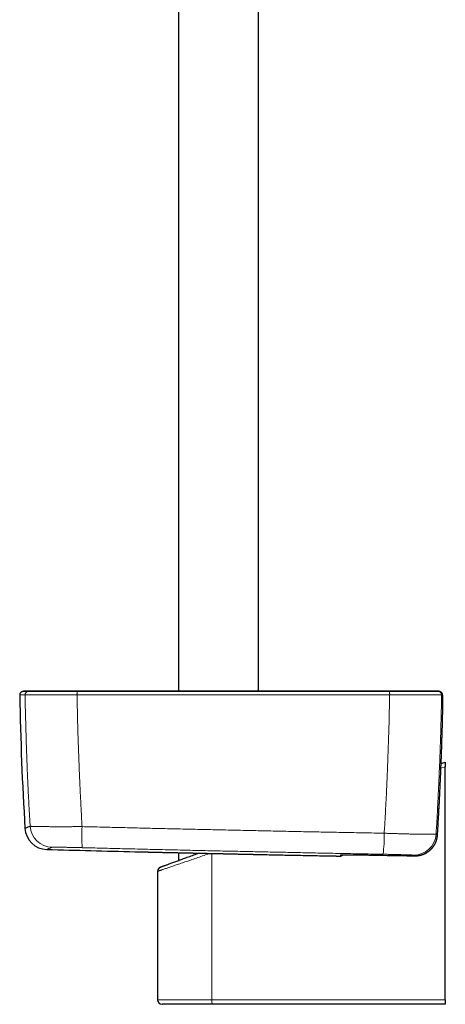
# Model space of a CAD drawing. Header units: millimetres. Extents: x 8 to 976, y 12 to 975.
# Tile 1 of 256: x 100 to 195, y 274 to 494. Entities that reach past the tile are written whole.
import ezdxf

# ---------------------------------------------------------------- set-up
doc = ezdxf.new("R2010")
doc.units = ezdxf.units.MM

msp = doc.modelspace()

# ---------------------------------------------------------------- linework, layer by layer
at = {"color": 7, "linetype": 'Continuous', "lineweight": 30}
for p, q in [((135.75, 606.56), (135.75, 343.87)), ((153.55, 343.87), (153.55, 602.15)), ((193.08, 343.87), (192.85, 343.87)), ((194.56, 337.77), (194.56, 337.77)), ((194.24, 327.68), (195.17, 328.03)), ((195.17, 328.03), (195.17, 327)), ((195.17, 275.03), (195.17, 327)), ((193.43, 311.81), (193.43, 311.81)), ((193.43, 311.78), (193.43, 311.78)), ((135.75, 307.83), (135.75, 306.1)), ((153.25, 307.44), (153.28, 307.44)), ((179.65, 307.28), (179.65, 307.28)), ((131.07, 303.67), (131.07, 275.03)), ((195.17, 275.03), (195.17, 274.03)), ((143.29, 274.03), (132.07, 274.03)), ((195.17, 274.03), (143.29, 274.03))]:
    msp.add_line(p, q, dxfattribs=at)
at = {"color": 252, "linetype": 'Continuous', "lineweight": 0}
for p, q in [((101.55, 342.98), (101.55, 342.98)), ((113.13, 342.98), (113.12, 342.98)), ((182.78, 342.98), (182.77, 342.98)), ((194.34, 342.98), (194.34, 342.98)), ((195.17, 327), (194.2, 326.64)), ((193.43, 311.78), (193.43, 311.81)), ((143.18, 275.03), (143.18, 307.66)), ((188.36, 307.13), (188.37, 307.13)), ((188.36, 307.13), (188.36, 307.13)), ((188.37, 307.13), (188.37, 307.13)), ((131.07, 275.03), (143.18, 275.03)), ((143.18, 275.03), (195.17, 275.03))]:
    msp.add_line(p, q, dxfattribs=at)
at = {"color": 7, "linetype": 'Continuous', "lineweight": 30, "flags": 128}
for points in [[(193.2, 343.86), (193.12, 343.87), (193.08, 343.87)], [(131.73, 304.61), (131.73, 304.61), (131.74, 304.62), (131.75, 304.62), (131.78, 304.63), (131.81, 304.64), (131.86, 304.66), (131.91, 304.68), (131.97, 304.7), (132.04, 304.73), (132.12, 304.76), (132.2, 304.79), (132.3, 304.82), (132.4, 304.86), (132.51, 304.9), (132.63, 304.95), (132.76, 304.99), (132.9, 305.04), (133.04, 305.1), (133.19, 305.15), (133.35, 305.21), (133.52, 305.27), (133.69, 305.34), (133.87, 305.4), (134.06, 305.47), (134.26, 305.55), (134.46, 305.62), (134.67, 305.7), (134.89, 305.78), (135.11, 305.86), (135.34, 305.94), (135.57, 306.03), (135.81, 306.12), (136.06, 306.21), (136.31, 306.31), (136.57, 306.4), (136.84, 306.5), (137.11, 306.6), (137.38, 306.7), (137.66, 306.8), (137.94, 306.91), (138.23, 307.01), (138.52, 307.12), (138.82, 307.23), (139.12, 307.34), (139.42, 307.45), (139.73, 307.57), (140.04, 307.68), (140.17, 307.73)]]:
    msp.add_lwpolyline(points, dxfattribs=at)
at = {"color": 252, "linetype": 'Continuous', "lineweight": 0, "flags": 128}
for points in [[(142.77, 307.67), (142.47, 307.57), (142.12, 307.45), (141.77, 307.33), (141.42, 307.21), (141.07, 307.09), (140.73, 306.97), (140.39, 306.86), (140.05, 306.74), (139.71, 306.63), (139.38, 306.51), (139.05, 306.4), (138.73, 306.29), (138.41, 306.18), (138.09, 306.07), (137.78, 305.97), (137.48, 305.86), (137.18, 305.76), (136.88, 305.66), (136.59, 305.56), (136.31, 305.46), (136.03, 305.37), (135.75, 305.27), (135.49, 305.18), (135.22, 305.09), (134.97, 305.01), (134.72, 304.92), (134.48, 304.84), (134.25, 304.76), (134.02, 304.68), (133.8, 304.61), (133.59, 304.54), (133.39, 304.47), (133.19, 304.4), (133.01, 304.33), (132.83, 304.27), (132.65, 304.21), (132.49, 304.16), (132.34, 304.11), (132.19, 304.06), (132.05, 304.01), (131.92, 303.96), (131.8, 303.92), (131.69, 303.89), (131.59, 303.85), (131.5, 303.82), (131.41, 303.79), (131.34, 303.76), (131.27, 303.74), (131.22, 303.72), (131.17, 303.71), (131.13, 303.69), (131.1, 303.68), (131.08, 303.68), (131.07, 303.67), (131.07, 303.67)], [(171.9, 307.37), (171.87, 307.36), (171.79, 307.36)], [(171.9, 307.08), (171.88, 307.08), (171.8, 307.07)]]:
    msp.add_lwpolyline(points, dxfattribs=at)
at = {"color": 7, "linetype": 'Continuous', "lineweight": 30}
for centre, radius, start, end in [((101.16, 342.99), 0.8, 133.1963, 181.0489), ((800.24, 355.79), 700, 181.04894, 183.4855), ((101.85, 339.87), 4, 89.8049, 102.4462), ((193.76, 342.99), 0.801, 61.9056, 77.5384), ((106.53, 313.54), 5, 183.4853, 268.4834), ((344.65, 9305.39), 9000, 268.483055, 268.608179), ((126.21, 315.04), 7, 268.6082, 268.7256), ((171.82, 307.87), 0.8, 275.7014, 321.2738), ((132.07, 303.67), 1, 110.258, 179.9697), ((132.07, 275.03), 1, 180, 270)]:
    msp.add_arc(centre, radius, start, end, dxfattribs=at)
at = {"color": 252, "linetype": 'Continuous', "lineweight": 0}
for centre, radius, start, end in [((102.35, 342.99), 0.8, 102.4584, 181.0562), ((102.35, 342.99), 0.8, 102.458, 181.0553), ((121.97, 343.13), 8.85, 175.8125, 180.9679), ((122.21, 343.13), 9.07, 175.9265, 180.9558), ((173.85, 343.13), 8.92, 359.0289, 4.1433), ((174.08, 343.13), 8.7, 359.0153, 4.2594), ((193.54, 342.99), 0.8, 358.9442, 77.5411), ((193.54, 342.99), 0.8, 358.9455, 77.5413), ((193.76, 342.99), 0.8, 358.9495, 61.8905), ((107.67, 314.04), 5, 183.4531, 268.4681), ((152.35, 311.61), 38.15, 176.9447, 184.0039), ((146.91, 311.74), 34.66, 352.939, 0.7063), ((188.13, 312.28), 5, 269.026, 356.3998), ((145.56, 274.78), 2.4, 174.0901, 198.2871)]:
    msp.add_arc(centre, radius, start, end, dxfattribs=at)
for points, knots in [([(101.55, 342.98), (101.51, 342.98), (101.41, 342.98), (101.28, 342.98), (101.16, 342.98), (101.04, 342.98), (100.93, 342.98), (100.83, 342.98), (100.74, 342.98), (100.66, 342.98), (100.58, 342.98), (100.52, 342.98), (100.47, 342.98), (100.43, 342.98), (100.39, 342.98), (100.37, 342.98), (100.36, 342.98), (100.36, 342.98)], [0, 0, 0, 0, 0.060266, 0.120533, 0.1808, 0.241067, 0.305787, 0.370508, 0.435229, 0.49995, 0.56467, 0.629391, 0.694111, 0.758832, 0.823553, 0.911776, 1, 1, 1, 1]), ([(100.99, 343.78), (100.99, 343.78), (100.99, 343.78), (101.02, 343.78), (101.06, 343.78), (101.1, 343.78), (101.15, 343.78), (101.21, 343.78), (101.28, 343.78), (101.37, 343.78), (101.46, 343.78), (101.56, 343.78), (101.67, 343.78), (101.79, 343.78), (101.91, 343.78), (102.04, 343.78), (102.13, 343.78), (102.18, 343.78)], [0, 0, 0, 0, 0.088223, 0.176447, 0.241167, 0.305888, 0.370609, 0.43533, 0.50005, 0.564771, 0.629492, 0.694213, 0.758933, 0.8192, 0.879466, 0.939733, 1, 1, 1, 1]), ([(102.68, 313.74), (102.61, 314.83), (102.49, 317.02), (102.32, 320.3), (102.16, 323.58), (102.03, 326.66), (101.92, 329.54), (101.83, 332.23), (101.74, 334.91), (101.67, 337.6), (101.61, 340.29), (101.57, 342.08), (101.55, 342.98)], [0, 0, 0, 0, 0.112232, 0.224466, 0.336717, 0.448968, 0.540796, 0.632623, 0.72445, 0.8163, 0.908151, 1, 1, 1, 1]), ([(113.12, 342.98), (112.95, 342.98), (112.6, 342.98), (112.07, 342.98), (111.56, 342.98), (111.06, 342.98), (110.58, 342.98), (110.1, 342.98), (109.62, 342.98), (109.14, 342.98), (108.67, 342.98), (108.2, 342.98), (107.73, 342.98), (107.25, 342.98), (106.77, 342.98), (106.31, 342.98), (105.86, 342.98), (105.43, 342.98), (105.03, 342.98), (104.67, 342.98), (104.33, 342.98), (104.01, 342.98), (103.71, 342.98), (103.43, 342.98), (103.18, 342.98), (102.93, 342.98), (102.71, 342.98), (102.5, 342.98), (102.31, 342.98), (102.14, 342.98), (101.99, 342.98), (101.87, 342.98), (101.76, 342.98), (101.68, 342.98), (101.62, 342.98), (101.57, 342.98), (101.56, 342.98), (101.55, 342.98)], [0, 0, 0, 0, 0.029054, 0.058122, 0.087176, 0.114682, 0.142212, 0.169742, 0.197249, 0.225553, 0.253884, 0.282214, 0.310519, 0.342071, 0.373694, 0.405354, 0.437014, 0.468637, 0.500189, 0.528311, 0.556458, 0.584606, 0.612728, 0.640208, 0.667712, 0.695216, 0.722695, 0.750972, 0.779274, 0.807576, 0.835852, 0.863172, 0.890537, 0.917926, 0.945315, 0.972681, 1, 1, 1, 1]), ([(102.18, 343.78), (102.29, 343.8), (102.5, 343.84), (102.79, 343.87), (102.97, 343.87), (103.04, 343.87)], [0, 0, 0, 0, 0.3776469, 0.7573981, 1, 1, 1, 1]), ([(102.18, 343.78), (102.18, 343.78), (102.18, 343.78), (102.21, 343.78), (102.26, 343.78), (102.35, 343.78), (102.46, 343.78), (102.59, 343.78), (102.73, 343.78), (102.89, 343.78), (103.06, 343.78), (103.26, 343.78), (103.47, 343.78), (103.7, 343.78), (103.96, 343.78), (104.23, 343.78), (104.51, 343.78), (104.81, 343.78), (105.13, 343.78), (105.48, 343.78), (105.85, 343.78), (106.26, 343.78), (106.69, 343.78), (107.13, 343.78), (107.58, 343.78), (108.03, 343.78), (108.47, 343.78), (108.9, 343.78), (109.33, 343.78), (109.78, 343.78), (110.24, 343.78), (110.71, 343.78), (111.18, 343.78), (111.66, 343.78), (112.15, 343.78), (112.65, 343.78), (112.98, 343.78), (113.15, 343.78), (113.15, 343.78)], [0, 0, 0, 0, 0.000003, 0.032791, 0.065638, 0.098506, 0.131354, 0.164142, 0.191621, 0.219125, 0.246629, 0.274109, 0.302385, 0.330687, 0.358989, 0.387266, 0.415388, 0.443536, 0.471684, 0.499806, 0.531357, 0.56298, 0.59464, 0.626299, 0.657922, 0.689473, 0.716981, 0.744513, 0.772045, 0.799554, 0.82786, 0.856193, 0.884525, 0.912831, 0.941881, 0.970946, 0.999997, 1, 1, 1, 1]), ([(102.18, 343.78), (102.18, 343.78), (102.18, 343.78), (102.18, 343.78), (102.18, 343.78)], [0, 0, 0, 0, 0.993954, 1, 1, 1, 1]), ([(113.13, 342.98), (113.15, 342.08), (113.19, 340.29), (113.25, 337.6), (113.32, 334.92), (113.4, 332.23), (113.5, 329.54), (113.61, 326.65), (113.74, 323.55), (113.9, 320.25), (114.07, 316.94), (114.19, 314.74), (114.26, 313.64)], [0, 0, 0, 0, 0.0915132, 0.1830278, 0.2745414, 0.3660787, 0.457616, 0.5491526, 0.6618543, 0.7745574, 0.8872788, 1, 1, 1, 1]), ([(182.77, 342.98), (181.44, 342.98), (178.77, 342.98), (174.76, 342.98), (170.82, 342.98), (166.95, 342.98), (163.16, 342.98), (159.36, 342.98), (155.55, 342.98), (151.75, 342.98), (148.15, 342.98), (144.75, 342.98), (141.04, 342.98), (136.81, 342.98), (132.08, 342.98), (127.34, 342.98), (122.6, 342.98), (117.87, 342.98), (114.71, 342.98), (113.13, 342.98)], [0, 0, 0, 0, 0.057537, 0.115075, 0.172612, 0.227173, 0.281734, 0.336295, 0.390863, 0.445432, 0.5, 0.545965, 0.591929, 0.659939, 0.727952, 0.795964, 0.863977, 0.931989, 1, 1, 1, 1]), ([(113.15, 343.78), (113.15, 343.8), (113.16, 343.84), (113.17, 343.87), (113.17, 343.87), (113.18, 343.87)], [0, 0, 0, 0, 0.376234, 0.754566, 1, 1, 1, 1]), ([(113.15, 343.78), (113.15, 343.78), (113.15, 343.78), (113.15, 343.78), (113.16, 343.78)], [0, 0, 0, 0, 0.005944, 1, 1, 1, 1]), ([(113.16, 343.78), (114.09, 343.78), (116.73, 343.78), (121.08, 343.78), (126.2, 343.78), (131.32, 343.78), (136.43, 343.78), (140.91, 343.78), (144.75, 343.78), (148.15, 343.78), (151.75, 343.78), (155.55, 343.78), (159.35, 343.78), (163.15, 343.78), (166.94, 343.78), (170.81, 343.78), (174.74, 343.78), (178.75, 343.78), (181.42, 343.78), (182.75, 343.78)], [0, 0, 0, 0, 0.040319, 0.113868, 0.187419, 0.260971, 0.334522, 0.408071, 0.454035, 0.5, 0.554568, 0.609136, 0.663705, 0.718266, 0.772827, 0.827388, 0.884925, 0.942463, 1, 1, 1, 1]), ([(181.56, 312.16), (181.63, 313.31), (181.77, 315.59), (181.95, 319.02), (182.12, 322.46), (182.26, 325.69), (182.38, 328.74), (182.48, 331.58), (182.57, 334.43), (182.65, 337.28), (182.72, 340.13), (182.75, 342.03), (182.77, 342.98)], [0, 0, 0, 0, 0.111461, 0.2229219, 0.3344033, 0.4458841, 0.5382233, 0.6305641, 0.7229038, 0.8152692, 0.9076353, 1, 1, 1, 1]), ([(182.76, 343.78), (182.76, 343.8), (182.75, 343.84), (182.74, 343.87), (182.73, 343.87), (182.73, 343.87)], [0, 0, 0, 0, 0.35015, 0.702262, 1, 1, 1, 1]), ([(182.75, 343.78), (182.75, 343.78), (182.76, 343.78), (182.76, 343.78), (182.76, 343.78)], [0, 0, 0, 0, 0.994049, 1, 1, 1, 1]), ([(182.76, 343.78), (182.76, 343.78), (182.95, 343.78), (183.32, 343.78), (183.88, 343.78), (184.44, 343.78), (184.99, 343.78), (185.5, 343.78), (185.98, 343.78), (186.43, 343.78), (186.86, 343.78), (187.3, 343.78), (187.73, 343.78), (188.15, 343.78), (188.56, 343.78), (188.96, 343.78), (189.35, 343.78), (189.73, 343.78), (190.09, 343.78), (190.45, 343.78), (190.81, 343.78), (191.16, 343.78), (191.49, 343.78), (191.81, 343.78), (192.1, 343.78), (192.35, 343.78), (192.58, 343.78), (192.78, 343.78), (192.96, 343.78), (193.12, 343.78), (193.27, 343.78), (193.39, 343.78), (193.5, 343.78), (193.59, 343.78), (193.65, 343.78), (193.7, 343.78), (193.71, 343.78), (193.72, 343.78), (193.72, 343.78)], [0, 0, 0, 0, 0.000003, 0.032761, 0.065578, 0.098415, 0.131232, 0.163989, 0.19148, 0.218994, 0.246509, 0.274, 0.302287, 0.3306, 0.358913, 0.387201, 0.415339, 0.443503, 0.471668, 0.499807, 0.531371, 0.563007, 0.594679, 0.626351, 0.657986, 0.68955, 0.71707, 0.744613, 0.772156, 0.799676, 0.827993, 0.856337, 0.884681, 0.912998, 0.941993, 0.971001, 0.999997, 1, 1, 1, 1]), ([(194.34, 342.98), (194.34, 342.98), (194.32, 342.98), (194.28, 342.98), (194.21, 342.98), (194.12, 342.98), (194.01, 342.98), (193.88, 342.98), (193.73, 342.98), (193.56, 342.98), (193.37, 342.98), (193.15, 342.98), (192.91, 342.98), (192.64, 342.98), (192.33, 342.98), (192, 342.98), (191.65, 342.98), (191.27, 342.98), (190.9, 342.98), (190.51, 342.98), (190.13, 342.98), (189.74, 342.98), (189.33, 342.98), (188.92, 342.98), (188.5, 342.98), (188.06, 342.98), (187.61, 342.98), (187.15, 342.98), (186.68, 342.98), (186.2, 342.98), (185.71, 342.98), (185.23, 342.98), (184.75, 342.98), (184.26, 342.98), (183.77, 342.98), (183.28, 342.98), (182.95, 342.98), (182.78, 342.98)], [0, 0, 0, 0, 0.028998, 0.058011, 0.087009, 0.114526, 0.142067, 0.169608, 0.197126, 0.225441, 0.253783, 0.282125, 0.310441, 0.342006, 0.373642, 0.405314, 0.436987, 0.468624, 0.500188, 0.528327, 0.556491, 0.584655, 0.612793, 0.640284, 0.667799, 0.695313, 0.722804, 0.751091, 0.779404, 0.807717, 0.836004, 0.863298, 0.890638, 0.918002, 0.945366, 0.972706, 1, 1, 1, 1]), ([(193.12, 343.87), (193.07, 343.87), (192.97, 343.87), (192.88, 343.86), (192.84, 343.86)], [0, 0, 0, 0, 0.600642, 1, 1, 1, 1]), ([(193.72, 343.78), (193.61, 343.8), (193.39, 343.84), (193.11, 343.87), (192.93, 343.87), (192.86, 343.87)], [0, 0, 0, 0, 0.377646, 0.757405, 1, 1, 1, 1]), ([(194.34, 342.98), (194.33, 342.03), (194.29, 340.13), (194.22, 337.28), (194.14, 334.43), (194.05, 331.59), (193.95, 328.74), (193.83, 325.68), (193.68, 322.41), (193.51, 318.93), (193.33, 315.44), (193.19, 313.13), (193.12, 311.97)], [0, 0, 0, 0, 0.09175, 0.1835, 0.275251, 0.367026, 0.458803, 0.550578, 0.662923, 0.775269, 0.887635, 1, 1, 1, 1]), ([(193.72, 343.78), (193.72, 343.78), (193.72, 343.78), (193.72, 343.78), (193.72, 343.78)], [0, 0, 0, 0, 0.006006, 1, 1, 1, 1]), ([(193.72, 343.78), (193.74, 343.78), (193.79, 343.78), (193.87, 343.78), (193.91, 343.78), (193.94, 343.78)], [0, 0, 0, 0, 0.331309, 0.665654, 1, 1, 1, 1]), ([(194.56, 342.98), (194.54, 342.98), (194.49, 342.98), (194.42, 342.98), (194.37, 342.98), (194.34, 342.98)], [0, 0, 0, 0, 0.334346, 0.668691, 1, 1, 1, 1]), ([(194.56, 337.77), (194.57, 337.84), (194.57, 337.99), (194.58, 338.25), (194.58, 338.53), (194.59, 338.85), (194.59, 339.17), (194.6, 339.47), (194.6, 339.74), (194.61, 339.98), (194.61, 340.2), (194.61, 340.46), (194.61, 340.73), (194.61, 340.98), (194.62, 341.23), (194.62, 341.46), (194.61, 341.68), (194.61, 341.89), (194.61, 342.07), (194.61, 342.24), (194.61, 342.4), (194.6, 342.55), (194.6, 342.68), (194.59, 342.79), (194.59, 342.87), (194.58, 342.93), (194.57, 342.97), (194.57, 342.98), (194.56, 342.98)], [0, 0, 0, 0, 0.026965, 0.053932, 0.093084, 0.132341, 0.17163, 0.210881, 0.25003, 0.276946, 0.303865, 0.343, 0.382239, 0.421512, 0.460744, 0.499872, 0.539019, 0.578274, 0.617573, 0.656843, 0.696004, 0.739285, 0.782702, 0.826162, 0.869572, 0.912845, 0.956424, 1, 1, 1, 1]), ([(193.43, 311.81), (193.5, 312.94), (193.64, 315.19), (193.82, 318.51), (193.98, 321.77), (194.13, 324.97), (194.26, 328.17), (194.38, 331.37), (194.48, 334.57), (194.54, 336.7), (194.56, 337.77)], [0, 0, 0, 0, 0.130302, 0.260607, 0.383836, 0.507064, 0.630303, 0.753542, 0.876769, 1, 1, 1, 1]), ([(101.54, 313.24), (101.54, 313.24), (101.54, 313.24), (101.58, 313.26), (101.64, 313.28), (101.72, 313.32), (101.82, 313.36), (101.94, 313.42), (102.09, 313.48), (102.26, 313.56), (102.45, 313.64), (102.6, 313.71), (102.68, 313.74)], [0, 0, 0, 0, 0.099554, 0.199514, 0.299474, 0.399433, 0.499393, 0.599514, 0.699635, 0.799757, 0.899879, 1, 1, 1, 1]), ([(102.68, 313.74), (102.68, 313.74), (102.69, 313.73), (102.74, 313.72), (102.8, 313.72), (102.88, 313.71), (102.99, 313.7), (103.11, 313.69), (103.26, 313.69), (103.42, 313.68), (103.61, 313.67), (103.81, 313.67), (104.04, 313.66), (104.29, 313.66), (104.55, 313.65), (104.82, 313.65), (105.12, 313.64), (105.43, 313.64), (105.76, 313.63), (106.11, 313.63), (106.48, 313.63), (106.85, 313.63), (107.24, 313.62), (107.64, 313.62), (108.05, 313.62), (108.48, 313.62), (108.92, 313.62), (109.37, 313.62), (109.84, 313.62), (110.31, 313.62), (110.78, 313.62), (111.26, 313.62), (111.74, 313.62), (112.23, 313.63), (112.73, 313.63), (113.23, 313.63), (113.74, 313.64), (114.09, 313.64), (114.26, 313.64)], [0, 0, 0, 0, 0.02734, 0.054704, 0.082067, 0.109408, 0.136746, 0.164108, 0.19147, 0.218809, 0.246933, 0.275084, 0.303234, 0.331358, 0.358763, 0.386191, 0.41362, 0.441025, 0.469223, 0.497447, 0.52567, 0.553868, 0.581357, 0.60887, 0.636383, 0.663872, 0.69216, 0.720475, 0.748789, 0.777078, 0.804534, 0.832013, 0.859493, 0.886949, 0.915199, 0.943475, 0.97175, 1, 1, 1, 1]), ([(114.26, 313.64), (115.75, 313.6), (118.74, 313.53), (123.22, 313.42), (127.71, 313.31), (132.19, 313.2), (136.67, 313.1), (141.16, 313), (145.64, 312.9), (150.13, 312.8), (154.61, 312.7), (159.1, 312.61), (163.59, 312.51), (168.09, 312.42), (172.58, 312.34), (177.07, 312.25), (180.07, 312.19), (181.56, 312.16)], [0, 0, 0, 0, 0.066621, 0.133243, 0.199866, 0.266488, 0.333109, 0.399731, 0.466353, 0.532975, 0.599597, 0.666219, 0.732974, 0.799731, 0.866488, 0.933244, 1, 1, 1, 1]), ([(181.56, 312.16), (181.72, 312.16), (182.05, 312.15), (182.53, 312.13), (183.01, 312.12), (183.49, 312.1), (183.97, 312.08), (184.45, 312.07), (184.92, 312.06), (185.4, 312.04), (185.87, 312.03), (186.33, 312.02), (186.79, 312), (187.23, 311.99), (187.66, 311.98), (188.07, 311.97), (188.47, 311.96), (188.86, 311.96), (189.24, 311.95), (189.61, 311.94), (189.97, 311.94), (190.3, 311.93), (190.62, 311.93), (190.91, 311.92), (191.19, 311.92), (191.46, 311.92), (191.71, 311.92), (191.94, 311.92), (192.15, 311.92), (192.34, 311.92), (192.51, 311.92), (192.66, 311.93), (192.79, 311.93), (192.9, 311.94), (192.98, 311.94), (193.05, 311.95), (193.1, 311.96), (193.11, 311.96), (193.12, 311.97)], [0, 0, 0, 0, 0.026697, 0.053416, 0.080136, 0.106833, 0.13427, 0.161731, 0.189191, 0.216629, 0.244859, 0.273115, 0.301372, 0.329602, 0.357096, 0.384613, 0.41213, 0.439624, 0.467916, 0.496234, 0.524552, 0.552844, 0.58039, 0.607959, 0.635529, 0.663075, 0.691422, 0.719796, 0.74817, 0.776517, 0.804041, 0.831589, 0.859136, 0.88666, 0.914982, 0.94333, 0.971678, 1, 1, 1, 1]), ([(193.12, 311.97), (193.17, 311.94), (193.28, 311.88), (193.38, 311.84), (193.43, 311.81)], [0, 0, 0, 0, 0.499999, 1, 1, 1, 1]), ([(107.53, 309.04), (107.46, 309.01), (107.31, 308.95), (107.12, 308.86), (106.95, 308.79), (106.8, 308.72), (106.68, 308.67), (106.57, 308.62), (106.49, 308.59), (106.44, 308.56), (106.41, 308.55), (106.39, 308.54), (106.4, 308.54), (106.4, 308.54)], [0, 0, 0, 0, 0.099959, 0.199919, 0.299879, 0.399839, 0.499798, 0.599757, 0.699717, 0.799677, 0.899637, 0.999596, 1, 1, 1, 1]), ([(114.29, 308.94), (114.16, 308.95), (113.9, 308.95), (113.51, 308.96), (113.12, 308.97), (112.74, 308.98), (112.36, 308.99), (111.99, 309), (111.63, 309.01), (111.27, 309.01), (110.93, 309.02), (110.6, 309.03), (110.28, 309.03), (109.97, 309.04), (109.68, 309.04), (109.4, 309.05), (109.14, 309.05), (108.9, 309.05), (108.68, 309.05), (108.47, 309.06), (108.28, 309.06), (108.12, 309.06), (107.97, 309.06), (107.84, 309.06), (107.74, 309.05), (107.65, 309.05), (107.59, 309.05), (107.55, 309.05), (107.54, 309.04), (107.53, 309.04)], [0, 0, 0, 0, 0.0370886, 0.0742944, 0.1115587, 0.1488232, 0.1860277, 0.2231153, 0.2602108, 0.2974241, 0.3346969, 0.3719693, 0.4091813, 0.4462762, 0.4832393, 0.5203196, 0.557459, 0.5945982, 0.6316781, 0.668641, 0.7055263, 0.742527, 0.7795876, 0.8166477, 0.8536488, 0.8905344, 0.9270133, 0.9635208, 1, 1, 1, 1]), ([(181.3, 307.48), (179.81, 307.5), (176.84, 307.56), (172.38, 307.65), (167.91, 307.73), (163.45, 307.82), (158.98, 307.92), (154.52, 308.01), (150.05, 308.11), (145.59, 308.2), (141.12, 308.3), (136.66, 308.4), (132.18, 308.51), (127.71, 308.61), (123.24, 308.72), (118.77, 308.83), (115.79, 308.91), (114.29, 308.94)], [0, 0, 0, 0, 0.066621, 0.133243, 0.199866, 0.266488, 0.333109, 0.399731, 0.466353, 0.532975, 0.599597, 0.666219, 0.732974, 0.799731, 0.866488, 0.933244, 1, 1, 1, 1]), ([(126.04, 308.04), (126.04, 308.04), (126.05, 308.04), (126.06, 308.04), (126.09, 308.04), (126.15, 308.04), (126.23, 308.04), (126.33, 308.04), (126.45, 308.03), (126.59, 308.03), (126.75, 308.03), (126.94, 308.02), (127.14, 308.02), (127.36, 308.01), (127.6, 308.01), (127.85, 308), (128.13, 308), (128.42, 307.99), (128.74, 307.98), (129.08, 307.98), (129.43, 307.97), (129.8, 307.96), (130.19, 307.95), (130.59, 307.94), (131, 307.93), (131.43, 307.92), (131.87, 307.91), (132.33, 307.9), (132.81, 307.89), (133.3, 307.88), (133.81, 307.87), (134.33, 307.86), (134.86, 307.85), (135.39, 307.84), (135.93, 307.82), (136.48, 307.81), (137.04, 307.8), (137.61, 307.79), (138.19, 307.77), (138.79, 307.76), (139.39, 307.75), (140, 307.73), (140.61, 307.72), (141.22, 307.71), (141.83, 307.69), (142.43, 307.68), (143.05, 307.67), (143.66, 307.65), (144.29, 307.64), (144.92, 307.62), (145.55, 307.61), (146.18, 307.6), (146.82, 307.58), (147.47, 307.57), (148.13, 307.55), (148.79, 307.54), (149.44, 307.52), (150.09, 307.51), (150.74, 307.49), (151.39, 307.48), (152.03, 307.47), (152.66, 307.45), (153.07, 307.44), (153.28, 307.44)], [0, 0, 0, 0, 0.004758, 0.020834, 0.036923, 0.053017, 0.069106, 0.085183, 0.101725, 0.118283, 0.134845, 0.151402, 0.167945, 0.184014, 0.200097, 0.216184, 0.232267, 0.248337, 0.264872, 0.281422, 0.297977, 0.314527, 0.331062, 0.347146, 0.363242, 0.379343, 0.39544, 0.411524, 0.428074, 0.444639, 0.461209, 0.477773, 0.494324, 0.510407, 0.526504, 0.542605, 0.558701, 0.574785, 0.591335, 0.6079, 0.624469, 0.641034, 0.657584, 0.67367, 0.689769, 0.705872, 0.721972, 0.738057, 0.75461, 0.771177, 0.78775, 0.804317, 0.82087, 0.838462, 0.856072, 0.873687, 0.891297, 0.908889, 0.927098, 0.945327, 0.963562, 0.981791, 1, 1, 1, 1]), ([(171.79, 307.36), (171.79, 307.36), (171.8, 307.36), (171.84, 307.37), (171.9, 307.37), (171.98, 307.37), (172.09, 307.37), (172.22, 307.37), (172.38, 307.38), (172.56, 307.38), (172.76, 307.37), (172.98, 307.37), (173.23, 307.37), (173.49, 307.37), (173.74, 307.37), (173.91, 307.37), (173.98, 307.37)], [0, 0, 0, 0, 0.072565, 0.145242, 0.217918, 0.290482, 0.3638, 0.437352, 0.511019, 0.584688, 0.658239, 0.73156, 0.804916, 0.878505, 0.95221, 1, 1, 1, 1]), ([(171.8, 307.07), (171.8, 307.08), (171.8, 307.1), (171.8, 307.15), (171.8, 307.22), (171.79, 307.29), (171.79, 307.34), (171.79, 307.36)], [0, 0, 0, 0, 0.202212, 0.404423, 0.642654, 0.880885, 1, 1, 1, 1]), ([(188.04, 307.28), (188.04, 307.28), (188.03, 307.29), (187.98, 307.29), (187.92, 307.3), (187.83, 307.3), (187.72, 307.31), (187.6, 307.31), (187.45, 307.32), (187.28, 307.33), (187.09, 307.33), (186.88, 307.34), (186.65, 307.35), (186.41, 307.36), (186.15, 307.37), (185.87, 307.37), (185.57, 307.38), (185.27, 307.39), (184.95, 307.4), (184.61, 307.41), (184.27, 307.41), (183.92, 307.42), (183.55, 307.43), (183.18, 307.44), (182.81, 307.45), (182.43, 307.46), (182.05, 307.46), (181.68, 307.47), (181.43, 307.47), (181.3, 307.48)], [0, 0, 0, 0, 0.037178, 0.074473, 0.111828, 0.149182, 0.186477, 0.223654, 0.260836, 0.298136, 0.335496, 0.372856, 0.410155, 0.447337, 0.484431, 0.521642, 0.558914, 0.596185, 0.633396, 0.67049, 0.707505, 0.744638, 0.78183, 0.819023, 0.856155, 0.893171, 0.928772, 0.964399, 1, 1, 1, 1]), ([(171.66, 307.07), (171.68, 307.07), (171.73, 307.07), (171.77, 307.07), (171.8, 307.07), (171.8, 307.07), (171.8, 307.07)], [0, 0, 0, 0, 0.275307, 0.561476, 0.780743, 1, 1, 1, 1]), ([(179.65, 307.28), (180.72, 307.26), (182.85, 307.22), (185.75, 307.17), (187.59, 307.14), (188.36, 307.13)], [0, 0, 0, 0, 0.367479, 0.734957, 1, 1, 1, 1]), ([(188.36, 307.13), (188.31, 307.15), (188.21, 307.2), (188.1, 307.25), (188.04, 307.28)], [0, 0, 0, 0, 0.499999, 1, 1, 1, 1])]:
    msp.add_open_spline(points, degree=3, knots=knots, dxfattribs=at)
at = {"color": 7, "linetype": 'Continuous', "lineweight": 30}
for points, knots in [([(100.61, 343.58), (100.64, 343.61), (100.71, 343.66), (100.81, 343.72), (100.9, 343.75), (100.96, 343.77), (100.99, 343.78)], [0, 0, 0, 0, 0.294751, 0.597181, 0.797404, 1, 1, 1, 1]), ([(103.04, 343.87), (103.04, 343.87), (103.02, 343.87), (102.99, 343.87), (102.96, 343.87), (102.94, 343.87), (102.92, 343.87), (102.89, 343.87), (102.87, 343.87), (102.85, 343.87), (102.83, 343.87), (102.81, 343.87), (102.79, 343.87), (102.78, 343.87), (102.76, 343.87), (102.75, 343.87), (102.73, 343.87), (102.71, 343.87), (102.7, 343.87), (102.69, 343.87), (102.67, 343.87), (102.66, 343.87), (102.65, 343.87), (102.64, 343.87), (102.63, 343.87), (102.62, 343.87), (102.61, 343.87), (102.6, 343.87), (102.59, 343.87), (102.58, 343.87), (102.57, 343.87), (102.55, 343.87), (102.52, 343.87), (102.49, 343.87), (102.45, 343.87), (102.42, 343.87), (102.38, 343.87), (102.34, 343.87), (102.28, 343.87), (102.23, 343.87), (102.19, 343.87), (102.18, 343.87), (102.17, 343.87), (102.16, 343.87), (102.15, 343.87), (102.14, 343.87), (102.13, 343.87), (102.12, 343.87), (102.11, 343.87), (102.1, 343.87), (102.09, 343.87), (102.08, 343.87), (102.08, 343.87), (102.08, 343.87), (102.07, 343.87), (102.07, 343.87), (102.06, 343.87), (102.06, 343.87), (102.06, 343.87), (102.05, 343.87), (102.05, 343.87), (102.05, 343.87), (102.04, 343.87), (102.04, 343.87), (102.03, 343.87), (102.03, 343.87), (102.02, 343.87), (102.02, 343.87), (102.01, 343.87), (102.01, 343.87), (102, 343.87), (102, 343.87), (101.99, 343.87), (101.98, 343.87), (101.98, 343.87), (101.97, 343.87), (101.97, 343.87), (101.96, 343.87), (101.96, 343.87), (101.95, 343.87), (101.95, 343.87), (101.94, 343.87), (101.94, 343.87), (101.93, 343.87), (101.92, 343.87), (101.92, 343.87), (101.91, 343.87), (101.91, 343.87), (101.9, 343.87), (101.9, 343.87), (101.89, 343.87), (101.89, 343.87), (101.89, 343.87), (101.88, 343.87), (101.88, 343.87), (101.87, 343.87), (101.87, 343.87), (101.87, 343.87), (101.87, 343.87), (101.87, 343.87), (101.86, 343.87), (101.86, 343.87), (101.86, 343.87), (101.86, 343.87)], [0, 0, 0, 0, 0.011771, 0.023286, 0.034543, 0.045543, 0.056287, 0.066773, 0.077002, 0.086153, 0.095088, 0.103807, 0.11231, 0.120597, 0.128668, 0.136523, 0.144163, 0.151586, 0.158793, 0.165785, 0.17256, 0.178751, 0.184749, 0.190556, 0.19617, 0.201593, 0.207134, 0.21246, 0.217569, 0.222463, 0.227147, 0.231775, 0.253742, 0.273565, 0.293586, 0.316577, 0.339823, 0.36328, 0.386758, 0.460546, 0.470108, 0.479658, 0.489036, 0.498195, 0.507135, 0.515856, 0.524358, 0.533457, 0.542291, 0.55086, 0.559165, 0.567204, 0.570864, 0.574468, 0.578013, 0.581501, 0.584938, 0.588519, 0.592102, 0.595886, 0.599871, 0.604058, 0.608446, 0.613581, 0.618966, 0.624602, 0.630488, 0.636625, 0.643013, 0.649652, 0.656541, 0.663319, 0.670325, 0.677556, 0.685014, 0.692698, 0.700608, 0.708274, 0.716141, 0.724209, 0.732479, 0.740949, 0.75064, 0.760582, 0.770775, 0.781218, 0.791912, 0.802856, 0.814052, 0.825497, 0.837194, 0.849141, 0.861339, 0.873787, 0.886486, 0.899436, 0.912636, 0.926087, 0.940447, 0.955083, 0.969994, 0.98518, 1, 1, 1, 1]), ([(113.18, 343.87), (113.04, 343.87), (112.78, 343.87), (112.4, 343.87), (112.03, 343.87), (111.68, 343.87), (111.35, 343.87), (111.02, 343.87), (110.69, 343.87), (110.36, 343.87), (110.02, 343.87), (109.7, 343.87), (109.39, 343.87), (109.1, 343.87), (108.81, 343.87), (108.54, 343.87), (108.28, 343.87), (108.03, 343.87), (107.8, 343.87), (107.58, 343.87), (107.39, 343.87), (107.21, 343.87), (107.06, 343.87), (106.92, 343.87), (106.78, 343.87), (106.62, 343.87), (106.46, 343.87), (106.28, 343.87), (106.09, 343.87), (105.89, 343.87), (105.69, 343.87), (105.48, 343.87), (105.28, 343.87), (105.09, 343.87), (104.88, 343.87), (104.68, 343.87), (104.5, 343.87), (104.33, 343.87), (104.18, 343.87), (104.04, 343.87), (103.9, 343.87), (103.76, 343.87), (103.63, 343.87), (103.51, 343.87), (103.41, 343.87), (103.31, 343.87), (103.23, 343.87), (103.16, 343.87), (103.11, 343.87), (103.08, 343.87), (103.06, 343.87), (103.05, 343.87), (103.04, 343.87)], [0, 0, 0, 0, 0.025207, 0.049346, 0.072537, 0.094886, 0.116488, 0.137421, 0.157755, 0.180797, 0.203171, 0.224932, 0.246115, 0.266475, 0.285584, 0.305727, 0.324756, 0.342837, 0.360085, 0.376565, 0.391893, 0.405087, 0.417176, 0.428278, 0.439675, 0.452026, 0.466244, 0.481734, 0.498661, 0.516804, 0.535693, 0.555426, 0.574945, 0.595536, 0.617439, 0.640602, 0.664115, 0.683604, 0.703688, 0.724636, 0.746765, 0.769778, 0.792858, 0.816263, 0.839829, 0.864383, 0.889992, 0.915553, 0.935774, 0.956392, 0.977695, 1, 1, 1, 1]), ([(182.73, 343.87), (182.33, 343.87), (181.54, 343.87), (180.36, 343.87), (179.2, 343.87), (178.06, 343.87), (176.95, 343.87), (175.86, 343.87), (174.75, 343.87), (173.63, 343.87), (172.51, 343.87), (171.41, 343.87), (170.33, 343.87), (169.28, 343.87), (168.26, 343.87), (167.26, 343.87), (166.29, 343.87), (165.35, 343.87), (164.44, 343.87), (163.55, 343.87), (162.7, 343.87), (161.88, 343.87), (161.07, 343.87), (160.29, 343.87), (159.52, 343.87), (158.79, 343.87), (158.08, 343.87), (157.4, 343.87), (156.75, 343.87), (156.12, 343.87), (155.53, 343.87), (154.99, 343.87), (154.51, 343.87), (154.09, 343.87), (153.69, 343.87), (153.29, 343.87), (152.86, 343.87), (152.38, 343.87), (151.83, 343.87), (151.27, 343.87), (150.72, 343.87), (150.16, 343.87), (149.59, 343.87), (148.99, 343.87), (148.37, 343.87), (147.72, 343.87), (147.04, 343.87), (146.3, 343.87), (145.52, 343.87), (144.71, 343.87), (143.88, 343.87), (143.02, 343.87), (142.13, 343.87), (141.22, 343.87), (140.28, 343.87), (139.31, 343.87), (138.33, 343.87), (137.32, 343.87), (136.3, 343.87), (135.25, 343.87), (134.17, 343.87), (133.05, 343.87), (131.9, 343.87), (130.73, 343.87), (129.53, 343.87), (128.31, 343.87), (127.07, 343.87), (125.82, 343.87), (124.54, 343.87), (123.22, 343.87), (121.87, 343.87), (120.49, 343.87), (119.08, 343.87), (117.64, 343.87), (116.17, 343.87), (114.68, 343.87), (113.68, 343.87), (113.18, 343.87)], [0, 0, 0, 0, 0.017269, 0.034228, 0.050875, 0.067211, 0.083236, 0.09895, 0.114353, 0.130937, 0.147144, 0.162976, 0.178431, 0.19351, 0.208212, 0.222539, 0.236489, 0.250063, 0.263261, 0.275857, 0.28809, 0.299961, 0.311469, 0.322813, 0.333781, 0.344373, 0.354588, 0.364428, 0.373726, 0.382661, 0.391234, 0.399443, 0.40575, 0.411824, 0.417667, 0.423277, 0.428763, 0.436269, 0.444176, 0.452482, 0.460153, 0.468136, 0.476432, 0.485039, 0.493959, 0.503191, 0.512735, 0.523593, 0.534829, 0.546443, 0.558435, 0.570804, 0.583551, 0.596675, 0.610178, 0.624057, 0.638315, 0.652685, 0.66742, 0.68252, 0.697983, 0.714102, 0.730599, 0.747474, 0.764726, 0.782356, 0.80004, 0.818087, 0.836499, 0.855276, 0.874812, 0.894727, 0.915022, 0.935697, 0.956752, 0.978186, 1, 1, 1, 1]), ([(192.86, 343.87), (192.85, 343.87), (192.84, 343.87), (192.8, 343.87), (192.74, 343.87), (192.67, 343.87), (192.58, 343.87), (192.46, 343.87), (192.34, 343.87), (192.19, 343.87), (192.02, 343.87), (191.84, 343.87), (191.64, 343.87), (191.42, 343.87), (191.19, 343.87), (190.94, 343.87), (190.68, 343.87), (190.41, 343.87), (190.13, 343.87), (189.82, 343.87), (189.5, 343.87), (189.17, 343.87), (188.83, 343.87), (188.47, 343.87), (188.1, 343.87), (187.73, 343.87), (187.36, 343.87), (186.97, 343.87), (186.57, 343.87), (186.16, 343.87), (185.74, 343.87), (185.32, 343.87), (184.89, 343.87), (184.49, 343.87), (184.11, 343.87), (183.77, 343.87), (183.43, 343.87), (183.08, 343.87), (182.85, 343.87), (182.73, 343.87)], [0, 0, 0, 0, 0.028897, 0.057235, 0.085161, 0.112825, 0.140381, 0.167487, 0.194778, 0.222395, 0.250477, 0.27887, 0.306644, 0.33432, 0.362417, 0.39108, 0.418426, 0.445315, 0.472366, 0.500198, 0.52865, 0.556459, 0.584138, 0.612198, 0.640788, 0.668097, 0.694992, 0.722094, 0.750021, 0.778533, 0.806311, 0.833914, 0.861901, 0.890459, 0.912364, 0.933952, 0.955541, 0.977451, 1, 1, 1, 1]), ([(193.94, 343.78), (193.83, 343.8), (193.61, 343.84), (193.34, 343.87), (193.18, 343.87), (193.12, 343.87)], [0, 0, 0, 0, 0.3998936, 0.8020243, 1, 1, 1, 1]), ([(194.56, 337.77), (194.56, 337.8), (194.57, 337.89), (194.57, 338.04), (194.57, 338.22), (194.58, 338.41), (194.58, 338.59), (194.59, 338.77), (194.59, 338.96), (194.59, 339.14), (194.6, 339.31), (194.6, 339.49), (194.6, 339.66), (194.6, 339.83), (194.61, 340), (194.61, 340.17), (194.61, 340.33), (194.61, 340.49), (194.61, 340.65), (194.61, 340.8), (194.61, 340.95), (194.62, 341.09), (194.62, 341.23), (194.62, 341.37), (194.62, 341.5), (194.62, 341.63), (194.61, 341.75), (194.61, 341.87), (194.61, 341.98), (194.61, 342.08), (194.61, 342.19), (194.61, 342.29), (194.61, 342.38), (194.61, 342.47), (194.6, 342.55), (194.6, 342.63), (194.6, 342.71), (194.59, 342.78), (194.59, 342.85), (194.59, 342.91), (194.58, 342.97), (194.58, 343.02), (194.57, 343.06), (194.57, 343.09), (194.56, 343.11), (194.56, 343.13), (194.56, 343.15), (194.55, 343.18), (194.54, 343.21), (194.52, 343.25), (194.51, 343.3), (194.49, 343.34), (194.46, 343.39), (194.43, 343.44), (194.4, 343.49), (194.36, 343.53), (194.34, 343.55), (194.34, 343.55)], [0, 0, 0, 0, 0.010829, 0.032548, 0.053573, 0.075712, 0.097778, 0.119783, 0.141735, 0.163655, 0.185559, 0.207461, 0.229377, 0.251324, 0.273271, 0.295244, 0.317252, 0.339242, 0.361229, 0.383221, 0.405234, 0.427279, 0.449366, 0.471514, 0.493703, 0.515242, 0.536783, 0.558442, 0.580235, 0.602184, 0.624306, 0.646621, 0.669153, 0.691928, 0.714945, 0.738251, 0.761951, 0.785946, 0.810508, 0.836163, 0.864219, 0.887227, 0.903986, 0.913527, 0.917929, 0.922074, 0.926387, 0.934513, 0.942132, 0.949525, 0.956882, 0.964308, 0.971928, 0.979794, 0.987901, 0.996203, 1, 1, 1, 1]), ([(193.43, 311.81), (193.46, 312.27), (193.53, 313.44), (193.64, 315.31), (193.76, 317.42), (193.87, 319.53), (193.98, 321.65), (194.07, 323.76), (194.17, 325.87), (194.25, 327.99), (194.33, 330.1), (194.4, 332.22), (194.47, 334.33), (194.52, 336.18), (194.55, 337.33), (194.56, 337.77)], [0, 0, 0, 0, 0.053383, 0.134703, 0.216119, 0.297592, 0.379089, 0.460562, 0.541974, 0.62333, 0.704736, 0.786208, 0.867706, 0.94918, 1, 1, 1, 1]), ([(188.37, 307.13), (188.44, 307.13), (188.58, 307.13), (188.83, 307.14), (189.13, 307.17), (189.46, 307.23), (189.79, 307.31), (190.11, 307.41), (190.42, 307.53), (190.73, 307.67), (191.02, 307.84), (191.3, 308.02), (191.57, 308.22), (191.83, 308.45), (192.08, 308.69), (192.31, 308.95), (192.52, 309.23), (192.71, 309.52), (192.88, 309.82), (193.03, 310.12), (193.15, 310.43), (193.25, 310.75), (193.33, 311.08), (193.4, 311.42), (193.42, 311.66), (193.43, 311.78)], [0, 0, 0, 0, 0.027612, 0.055223, 0.099575, 0.144078, 0.188632, 0.233136, 0.277487, 0.32185, 0.366363, 0.410926, 0.45544, 0.499804, 0.545626, 0.591615, 0.637659, 0.68365, 0.72947, 0.773555, 0.817784, 0.862064, 0.906296, 0.950378, 1, 1, 1, 1]), ([(188.41, 307.13), (188.42, 307.13), (188.5, 307.13), (188.64, 307.13), (188.81, 307.14), (188.99, 307.16), (189.17, 307.18), (189.35, 307.21), (189.52, 307.24), (189.7, 307.28), (189.87, 307.33), (190.04, 307.39), (190.21, 307.45), (190.37, 307.51), (190.54, 307.58), (190.7, 307.66), (190.86, 307.75), (191.01, 307.83), (191.16, 307.93), (191.31, 308.03), (191.46, 308.13), (191.6, 308.24), (191.73, 308.36), (191.87, 308.48), (191.99, 308.6), (192.12, 308.73), (192.24, 308.87), (192.35, 309), (192.46, 309.15), (192.56, 309.29), (192.66, 309.44), (192.75, 309.59), (192.84, 309.75), (192.92, 309.91), (193, 310.07), (193.07, 310.24), (193.14, 310.4), (193.2, 310.57), (193.25, 310.74), (193.29, 310.91), (193.33, 311.09), (193.37, 311.26), (193.4, 311.44), (193.42, 311.61), (193.42, 311.72), (193.43, 311.78)], [0, 0, 0, 0, 0.006588, 0.030314, 0.053954, 0.077704, 0.101511, 0.125317, 0.14906, 0.172695, 0.196244, 0.219875, 0.243625, 0.267443, 0.291268, 0.315035, 0.338651, 0.362134, 0.385896, 0.409604, 0.433293, 0.45699, 0.480723, 0.504525, 0.528306, 0.552015, 0.575656, 0.599266, 0.622881, 0.646532, 0.670269, 0.694178, 0.717762, 0.741486, 0.7653, 0.789143, 0.812937, 0.836624, 0.860174, 0.883775, 0.907505, 0.931323, 0.955173, 0.978993, 1, 1, 1, 1]), ([(126.06, 308.04), (126.06, 308.04), (126.06, 308.04), (126.06, 308.04), (126.08, 308.04), (126.1, 308.04), (126.12, 308.04), (126.15, 308.04), (126.19, 308.04), (126.24, 308.04), (126.29, 308.04), (126.35, 308.04), (126.41, 308.04), (126.48, 308.03), (126.56, 308.03), (126.64, 308.03), (126.73, 308.03), (126.82, 308.03), (126.92, 308.02), (127.03, 308.02), (127.15, 308.02), (127.27, 308.02), (127.39, 308.01), (127.52, 308.01), (127.66, 308.01), (127.8, 308), (127.95, 308), (128.1, 308), (128.26, 307.99), (128.43, 307.99), (128.6, 307.99), (128.78, 307.98), (128.96, 307.98), (129.14, 307.97), (129.34, 307.97), (129.54, 307.97), (129.74, 307.96), (129.95, 307.96), (130.17, 307.95), (130.39, 307.95), (130.61, 307.94), (130.84, 307.94), (131.07, 307.93), (131.31, 307.93), (131.55, 307.92), (131.8, 307.92), (132.05, 307.91), (132.3, 307.9), (132.56, 307.9), (132.82, 307.89), (133.09, 307.89), (133.36, 307.88), (133.64, 307.87), (133.92, 307.87), (134.2, 307.86), (134.49, 307.86), (134.78, 307.85), (135.08, 307.84), (135.38, 307.84), (135.68, 307.83), (135.98, 307.82), (136.29, 307.82), (136.6, 307.81), (136.91, 307.8), (137.22, 307.8), (137.54, 307.79), (137.85, 307.78), (138.17, 307.77), (138.5, 307.77), (138.82, 307.76), (139.15, 307.75), (139.48, 307.75), (139.81, 307.74), (140.14, 307.73), (140.48, 307.72), (140.82, 307.72), (141.16, 307.71), (141.5, 307.7), (141.84, 307.69), (142.18, 307.68), (142.52, 307.68), (142.86, 307.67), (143.2, 307.66), (143.54, 307.65), (143.89, 307.65), (144.23, 307.64), (144.57, 307.63), (144.91, 307.62), (145.25, 307.62), (145.6, 307.61), (145.94, 307.6), (146.28, 307.59), (146.63, 307.59), (146.97, 307.58), (147.32, 307.57), (147.66, 307.56), (148, 307.56), (148.33, 307.55), (148.67, 307.54), (149, 307.53), (149.33, 307.53), (149.66, 307.52), (149.99, 307.51), (150.31, 307.5), (150.63, 307.5), (150.96, 307.49), (151.28, 307.48), (151.59, 307.48), (151.91, 307.47), (152.22, 307.46), (152.54, 307.45), (152.85, 307.45), (153.09, 307.44), (153.22, 307.44), (153.25, 307.44)], [0, 0, 0, 0, 0.004797, 0.013889, 0.022954, 0.031994, 0.041013, 0.050016, 0.059005, 0.067985, 0.076958, 0.085929, 0.094902, 0.103878, 0.112861, 0.121856, 0.130865, 0.139892, 0.148941, 0.158016, 0.167117, 0.176214, 0.185286, 0.194332, 0.203355, 0.212361, 0.221352, 0.230332, 0.239305, 0.248275, 0.257246, 0.26622, 0.275201, 0.284193, 0.293199, 0.302223, 0.31127, 0.320343, 0.329444, 0.338546, 0.347626, 0.356679, 0.365708, 0.374717, 0.38371, 0.392691, 0.401664, 0.410633, 0.419603, 0.428575, 0.437553, 0.446543, 0.455546, 0.464568, 0.473613, 0.482683, 0.491784, 0.500893, 0.509982, 0.519041, 0.528075, 0.537088, 0.546084, 0.555067, 0.564041, 0.57301, 0.581978, 0.590949, 0.599925, 0.608912, 0.617913, 0.626932, 0.635973, 0.645041, 0.654139, 0.663254, 0.672352, 0.681419, 0.690458, 0.699475, 0.708474, 0.717458, 0.726432, 0.7354, 0.744367, 0.753336, 0.76231, 0.771294, 0.780291, 0.789307, 0.798345, 0.807409, 0.816504, 0.825622, 0.83473, 0.843803, 0.852848, 0.861869, 0.870869, 0.879854, 0.888828, 0.897796, 0.90676, 0.915726, 0.924697, 0.933678, 0.942671, 0.951682, 0.960716, 0.969776, 0.978866, 0.987985, 0.997101, 1, 1, 1, 1]), ([(153.28, 307.44), (154.45, 307.41), (156.8, 307.36), (160.55, 307.29), (164.54, 307.21), (167.34, 307.15), (168.75, 307.13)], [0, 0, 0, 0, 0.22788, 0.455764, 0.727879, 1, 1, 1, 1]), ([(171.9, 307.37), (171.9, 307.37), (171.9, 307.37), (171.9, 307.37), (171.92, 307.37), (171.93, 307.37), (171.96, 307.37), (171.99, 307.37), (172.03, 307.37), (172.08, 307.37), (172.14, 307.37), (172.2, 307.37), (172.27, 307.37), (172.34, 307.37), (172.42, 307.38), (172.51, 307.38), (172.6, 307.38), (172.7, 307.37), (172.81, 307.37), (172.92, 307.37), (173.04, 307.37), (173.16, 307.37), (173.29, 307.37), (173.42, 307.37), (173.56, 307.37), (173.7, 307.37), (173.84, 307.37), (173.94, 307.37), (173.98, 307.37)], [0, 0, 0, 0, 0.0144, 0.039068, 0.067246, 0.098727, 0.133061, 0.169648, 0.20786, 0.24738, 0.287689, 0.328559, 0.369836, 0.411421, 0.453248, 0.495279, 0.537491, 0.579869, 0.62245, 0.664842, 0.707375, 0.750064, 0.792685, 0.835035, 0.877358, 0.919928, 0.962488, 1, 1, 1, 1]), ([(173.98, 307.37), (174.01, 307.37), (174.15, 307.36), (174.4, 307.36), (174.74, 307.36), (175.09, 307.35), (175.46, 307.35), (175.84, 307.34), (176.23, 307.34), (176.64, 307.33), (177.05, 307.33), (177.47, 307.32), (177.9, 307.31), (178.33, 307.31), (178.77, 307.3), (179.21, 307.29), (179.5, 307.29), (179.65, 307.28)], [0, 0, 0, 0, 0.024559, 0.094293, 0.163808, 0.233288, 0.302985, 0.372794, 0.442604, 0.512302, 0.581781, 0.6513, 0.721039, 0.79089, 0.86074, 0.93048, 1, 1, 1, 1]), ([(168.75, 307.13), (168.84, 307.12), (169.03, 307.12), (169.31, 307.11), (169.58, 307.11), (169.85, 307.1), (170.1, 307.1), (170.34, 307.1), (170.57, 307.09), (170.78, 307.09), (170.98, 307.08), (171.16, 307.08), (171.31, 307.08), (171.45, 307.08), (171.56, 307.08), (171.63, 307.07), (171.66, 307.07), (171.66, 307.07)], [0, 0, 0, 0, 0.071144, 0.142539, 0.213937, 0.285085, 0.356237, 0.427643, 0.49906, 0.570227, 0.641783, 0.71361, 0.785458, 0.857042, 0.926966, 0.997116, 1, 1, 1, 1]), ([(171.66, 307.07), (171.67, 307.07), (171.7, 307.07), (171.73, 307.07), (171.76, 307.07), (171.79, 307.07), (171.81, 307.07), (171.83, 307.07), (171.85, 307.07), (171.86, 307.07), (171.88, 307.08), (171.89, 307.08), (171.9, 307.08)], [0, 0, 0, 0, 0.107417, 0.261203, 0.41765, 0.579827, 0.753082, 0.831142, 0.884245, 0.928982, 0.967244, 1, 1, 1, 1]), ([(179.65, 307.28), (180.21, 307.27), (183.11, 307.22), (186.01, 307.17), (188.36, 307.13)], [0, 0, 0, 0, 0.192926, 1, 1, 1, 1])]:
    msp.add_open_spline(points, degree=3, knots=knots, dxfattribs=at)

doc.saveas('drawing.dxf')
